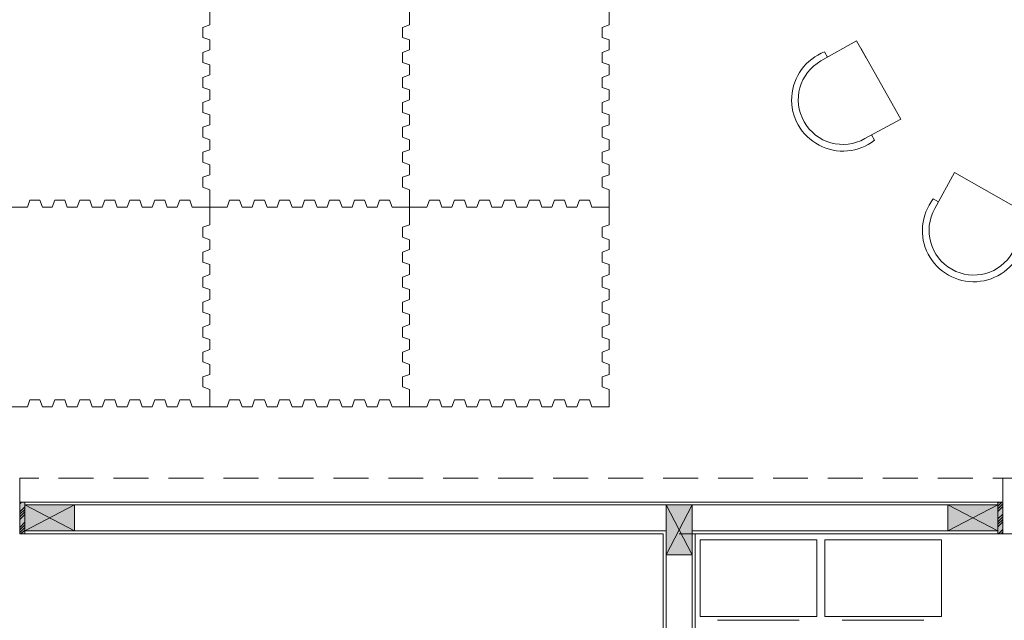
# Model space of a CAD drawing. Header units: millimetres. Extents: x -8931983 to 9630244, y 4 to 18563053.
# Tile 77 of 256: x 349104.04 to 349108.97, y 9281957.44 to 9281960.45. Entities that reach past the tile are written whole.
import ezdxf

# ---------------------------------------------------------------- set-up
doc = ezdxf.new("R2010")
doc.units = ezdxf.units.MM
doc.linetypes.add('CONTINUA', pattern=[0])
doc.linetypes.add('DASHED2', pattern=[0.375, 0.25, -0.125])
for name, color, linetype, lineweight in [('.', 7, 'Continuous', 0), ('0_PROYECCIONES 1', 1, 'DASHED2', 0), ('0_TARRAJEO', 32, 'Continuous', 0), ('COLUMNETAS TOP', 253, 'Continuous', 0), ('JUNTAS DE DILATACIÓN', 160, 'CONTINUA', 9), ('Mobiliario', 43, 'Continuous', 5), ('MURO', 133, 'Continuous', 15), ('TARRAJEO', 32, 'Continuous', 0), ('vereda', 254, 'Continuous', 5)]:
    doc.layers.add(name, color=color, linetype=linetype, lineweight=lineweight)
doc.layers.add('LMOBILIARIO', color=252, linetype='Continuous', lineweight=5, true_color=0x898989)

# ---------------------------------------------------------------- blocks, each defined once
blk = doc.blocks.new('columnas bloque talleres')
at = {"layer": '0_TARRAJEO', "lineweight": 0, "elevation": 2.4454039e-09}
blk.add_lwpolyline([(-5.614999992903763, -29.03500001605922), (-5.184999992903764, -29.03500001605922), (-5.184999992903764, -29.31500001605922), (-5.614999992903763, -29.31500001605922)], close=True, dxfattribs=at)
blk = doc.blocks.new('silla edf 4')
at = {"layer": 'LMOBILIARIO', "lineweight": 0}
for p, q in [((-0.2234762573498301, 0), (-0.2265237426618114, -0.2048214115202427)), ((0.2234762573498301, 0), (0.2234762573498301, -0.2048214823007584)), ((-0.223793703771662, -0.038152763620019), (-0.2540463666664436, -0.038152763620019)), ((0.2234762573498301, -0.038152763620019), (0.2540463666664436, -0.038152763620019)), ((0.1816143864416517, -0.2048214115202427), (-0.2265237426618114, -0.2048214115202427)), ((0.2234762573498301, -0.2048214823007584), (0.1247153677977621, -0.2048214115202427))]:
    blk.add_line(p, q, dxfattribs=at)
for radius, start, end in [(0.2568952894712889, 351.459152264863, 188.540847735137), (0.2234762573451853, 0, 180)]:
    blk.add_arc((0, 0), radius, start, end, dxfattribs=at)
blk = doc.blocks.new('terapia grupal')
at = {"lineweight": 5}
blk.add_blockref('silla edf 4', (-1.0233894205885, 0.5333340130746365), dxfattribs=at)
for p, rotation in [((-1.907337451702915, 0.2897320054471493), 29.45180445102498), ((0.5578668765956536, -0.3646759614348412), 299.4518044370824), ((-2.561745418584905, -2.175472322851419), 119.451804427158), ((-0.0965410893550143, -2.829880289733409), 209.4518044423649)]:
    blk.add_blockref('silla edf 4', p, dxfattribs=dict(at, rotation=rotation))
at = {"lineweight": 5, "xscale": -1}
for p, rotation in [((-0.0965410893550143, 0.2897320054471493), 330.548195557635), ((-2.561745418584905, -0.3646759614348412), 60.54819557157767), ((-2.805347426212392, -1.248623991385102), 89.99999998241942), ((0.8014688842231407, -1.291524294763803), 269.9999999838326), ((0.5578668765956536, -2.175472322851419), 240.5481955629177), ((-1.907337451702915, -2.829880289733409), 150.5481955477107), ((-1.0233894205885, -3.073482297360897), 180)]:
    blk.add_blockref('silla edf 4', p, dxfattribs=dict(at, rotation=rotation))
blk = doc.blocks.new('archivoo')
at = {"layer": 'LMOBILIARIO', "lineweight": 0}
blk.add_line((-0.4969805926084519, -0.4021165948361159), (-0.0890866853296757, -0.4021165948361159), dxfattribs=at)
blk.add_lwpolyline([(-0.584246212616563, 0), (-0.584246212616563, -0.383506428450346), (0, -0.383506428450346), (0, 0)], close=True, dxfattribs=at)
blk = doc.blocks.new('cher')
at = {"layer": 'Mobiliario', "color": 9, "lineweight": 0, "true_color": 0xc7c8ca}
for p, q in [((-0.2827122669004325, 0.3772214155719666), (-0.3770257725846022, 0.282973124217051)), ((-0.2544377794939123, 0.3489273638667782), (-0.3487512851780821, 0.2546790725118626)), ((-0.0239343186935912, 0.3729109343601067), (-0.0427970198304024, 0.354061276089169)), ((0.1645720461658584, 0.2125681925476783), (0.0043499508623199, 0.3729011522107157)), ((-0.2355881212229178, 0.3300646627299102), (-0.3299016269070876, 0.2358163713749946)), ((0.1273330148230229, 0.155519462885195), (-0.0470263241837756, 0.3299994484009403)), ((0.1456995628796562, 0.1654342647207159), (0.1645622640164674, 0.1842839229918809)), ((-0.1273232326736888, -0.1272351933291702), (0.1273232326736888, 0.1272351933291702)), ((-0.3475609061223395, 0.0365667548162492), (-0.3664236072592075, 0.0177170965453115)), ((-0.329966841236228, 0.0472545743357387), (-0.1556075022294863, -0.1272254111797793)), ((-0.3664333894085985, -0.0105671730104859), (-0.20621129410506, -0.1709001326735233)), ((-0.1779270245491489, -0.1709099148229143), (-0.1590643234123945, -0.1520602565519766))]:
    blk.add_line(p, q, dxfattribs=at)
for centre, radius, start, end in [((-0.1413398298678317, 0.2357511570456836), 0.20000000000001, 61.28943103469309, 134.9801841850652), ((-0.1413398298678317, 0.2357511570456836), 0.160000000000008, 61.33361385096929, 134.9801841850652), ((-0.0549245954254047, 0.3936511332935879), 0.0200001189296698, 241.1127005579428, 61.50543512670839), ((-0.1413398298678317, 0.2357511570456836), 0.13333333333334, 44.98018418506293, 134.9801841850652), ((-0.0286597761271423, 0.3399142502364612), 0.020000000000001, 134.9801841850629, 224.9801841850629), ((-0.0097970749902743, 0.3587639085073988), 0.020000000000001, 44.98018418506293, 134.9801841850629), ((-0.2356533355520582, 0.1415028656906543), 0.20000000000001, 134.9801841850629, 207.6477611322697), ((-0.2356533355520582, 0.1415028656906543), 0.160000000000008, 134.9801841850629, 207.3477227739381), ((-0.2356533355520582, 0.1415028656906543), 0.13333333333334, 134.9801841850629, 224.9801841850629), ((0.1504250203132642, 0.1984309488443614), 0.020000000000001, 314.980184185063, 44.98018418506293), ((0.1315623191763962, 0.1795812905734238), 0.020000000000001, 224.9801841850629, 314.980184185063), ((0.1131859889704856, 0.1413822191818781), 0.020000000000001, 314.980184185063, 44.98018418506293), ((-0.395293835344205, 0.0583482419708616), 0.0200054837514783, 206.1811537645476, 28.84766781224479), ((-0.3522863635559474, 0.0035700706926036), 0.020000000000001, 134.9801841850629, 224.9801841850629), ((-0.3334236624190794, 0.022419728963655), 0.020000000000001, 44.98018418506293, 134.9801841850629), ((0.1082974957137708, -0.3630189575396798), 0.3333333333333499, 134.9801841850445, 134.9801841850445), ((-0.1732015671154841, -0.1379132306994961), 0.020000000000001, 314.980184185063, 44.98018418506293), ((-0.1414604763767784, -0.1130881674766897), 0.020000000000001, 224.9801841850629, 314.9801841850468), ((-0.1920642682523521, -0.1567628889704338), 0.020000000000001, 224.9801841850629, 314.980184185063)]:
    blk.add_arc(centre, radius, start, end, dxfattribs=at)
blk = doc.blocks.new('bloque pg edf 04')
at = {"layer": '.', "true_color": 0xadddf7, "transparency": 33554572}
h = blk.add_hatch(color=141, dxfattribs=at)
h.dxf.hatch_style = 1
h.paths.add_polyline_path([(-10.52499982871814, 5.960000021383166), (-10.54999982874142, 5.960000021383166), (-10.54999982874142, 5.800000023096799), (-10.52499982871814, 5.800000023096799)])
h = blk.add_hatch(color=141, dxfattribs=at)
h.dxf.hatch_style = 1
h.paths.add_polyline_path([(-5.629999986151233, 5.960000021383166), (-5.654999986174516, 5.960000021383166), (-5.654999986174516, 5.800000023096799), (-5.629999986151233, 5.800000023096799)])
at = {"layer": 'COLUMNETAS TOP', "true_color": 0xc0c0c0}
for points in [[(-10.52499982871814, 5.945000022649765), (-10.27499982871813, 5.945000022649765), (-10.27499982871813, 5.815000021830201), (-10.52499982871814, 5.815000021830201)], [(-7.315045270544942, 5.695000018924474), (-7.315045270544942, 5.945000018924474), (-7.185045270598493, 5.945000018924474), (-7.185045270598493, 5.695000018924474)], [(-5.654999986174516, 5.945000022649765), (-5.904999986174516, 5.945000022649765), (-5.904999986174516, 5.815000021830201), (-5.654999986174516, 5.815000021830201)]]:
    blk.add_hatch(color=9, dxfattribs=at).paths.add_polyline_path(points)
at = {"layer": 'JUNTAS DE DILATACIÓN'}
h = blk.add_hatch(dxfattribs=at)
h.set_pattern_fill('ANSI34', color=256, scale=0.0029, angle=0.0939636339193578)
h.set_pattern_definition([(45.09396363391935, (-5597.195869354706, -1527.181894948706), (-0.0391281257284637, 0.0389999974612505), []), (45.09396363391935, (-5597.182847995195, -1527.181873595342), (-0.0391281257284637, 0.0389999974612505), []), (45.09396363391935, (-5597.169826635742, -1527.181852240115), (-0.0391281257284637, 0.0389999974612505), []), (45.09396363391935, (-5597.156805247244, -1527.181830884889), (-0.0391281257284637, 0.0389999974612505), [])])
h.paths.add_polyline_path([(-10.54999982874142, 5.960000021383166), (-10.52499982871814, 5.960000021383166), (-10.52499982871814, 5.800000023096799), (-10.54999982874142, 5.800000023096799)])
h = blk.add_hatch(dxfattribs=at)
h.set_pattern_fill('ANSI34', color=256, scale=0.0029, angle=0.0939636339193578)
h.set_pattern_definition([(45.09396363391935, (-5592.575869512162, -1527.181894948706), (-0.0391281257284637, 0.0389999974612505), []), (45.09396363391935, (-5592.562848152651, -1527.181873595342), (-0.0391281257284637, 0.0389999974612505), []), (45.09396363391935, (-5592.54982679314, -1527.181852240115), (-0.0391281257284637, 0.0389999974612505), []), (45.09396363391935, (-5592.5368054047, -1527.181830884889), (-0.0391281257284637, 0.0389999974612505), [])])
h.paths.add_polyline_path([(-5.629999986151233, 5.960000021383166), (-5.654999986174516, 5.960000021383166), (-5.654999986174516, 5.800000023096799), (-5.629999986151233, 5.800000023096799)])
at = {"layer": '0_PROYECCIONES 1', "ltscale": 0.7, "elevation": 20.54863760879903}
blk.add_lwpolyline([(-0.2799998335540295, 5.80000002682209), (-0.2799998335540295, 6.080000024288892), (-10.5499998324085, 6.080000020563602), (-10.5499998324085, 5.800000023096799)], close=True, dxfattribs=at)
at = {"layer": 'COLUMNETAS TOP'}
for p, q in [((-10.27499982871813, 5.945000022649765), (-10.52499982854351, 5.815000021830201)), ((-10.52499982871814, 5.945000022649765), (-10.27499982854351, 5.815000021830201)), ((-7.315045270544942, 5.945000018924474, -20.54863760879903), (-7.18504526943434, 5.695000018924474, -20.54863760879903)), ((-7.315045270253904, 5.695000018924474, -20.54863760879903), (-7.185045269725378, 5.945000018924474, -20.54863760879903)), ((-5.904999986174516, 5.945000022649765, 41.09727521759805), (-5.654999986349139, 5.815000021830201, 41.09727521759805)), ((-5.654999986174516, 5.945000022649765, 41.09727521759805), (-5.904999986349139, 5.815000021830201, 41.09727521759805))]:
    blk.add_line(p, q, dxfattribs=at)
blk.add_lwpolyline([(-10.52499982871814, 5.945000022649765), (-10.27499982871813, 5.945000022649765), (-10.27499982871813, 5.815000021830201), (-10.52499982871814, 5.815000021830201)], close=True, dxfattribs=at)
for points, elevation in [([(-7.315045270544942, 5.695000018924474), (-7.315045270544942, 5.945000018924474), (-7.185045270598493, 5.945000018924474), (-7.185045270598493, 5.695000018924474)], -20.54863760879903), ([(-5.654999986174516, 5.945000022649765), (-5.904999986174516, 5.945000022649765), (-5.904999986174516, 5.815000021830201), (-5.654999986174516, 5.815000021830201)], 41.09727521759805)]:
    blk.add_lwpolyline(points, close=True, dxfattribs=dict(at, elevation=elevation))
at = {"layer": 'JUNTAS DE DILATACIÓN'}
blk.add_lwpolyline([(-10.54999982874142, 5.960000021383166), (-10.52499982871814, 5.960000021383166), (-10.52499982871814, 5.800000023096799), (-10.54999982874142, 5.800000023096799)], close=True, dxfattribs=at)
at = {"layer": 'JUNTAS DE DILATACIÓN', "elevation": 41.09727521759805}
blk.add_lwpolyline([(-5.629999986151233, 5.960000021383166), (-5.654999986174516, 5.960000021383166), (-5.654999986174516, 5.800000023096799), (-5.629999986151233, 5.800000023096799)], close=True, dxfattribs=at)
at = {"layer": 'LMOBILIARIO', "lineweight": 0}
for points in [[(-10.59918787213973, 7.436009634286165), (-10.51168787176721, 7.43600963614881), (-10.49918787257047, 7.471009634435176), (-10.44918787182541, 7.471009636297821), (-10.43668787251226, 7.43600963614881), (-10.38668787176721, 7.43600963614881), (-10.37418787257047, 7.471009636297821), (-10.32418787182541, 7.471009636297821), (-10.31168787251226, 7.43600963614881), (-10.26168787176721, 7.43600963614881), (-10.24918787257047, 7.471009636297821), (-10.19918787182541, 7.471009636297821), (-10.18668787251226, 7.43600963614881), (-10.13668787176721, 7.436009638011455), (-10.12418787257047, 7.471009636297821), (-10.09918787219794, 7.471009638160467), (-10.07418787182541, 7.471009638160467), (-10.06168787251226, 7.436009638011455), (-10.0116878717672, 7.436009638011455), (-9.999187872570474, 7.471009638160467), (-9.949187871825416, 7.471009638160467), (-9.936687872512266, 7.436009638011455), (-9.886687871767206, 7.436009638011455), (-9.874187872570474, 7.471009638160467), (-9.824187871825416, 7.471009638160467), (-9.811687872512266, 7.436009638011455), (-9.761687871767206, 7.4360096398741), (-9.749187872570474, 7.471009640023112), (-9.699187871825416, 7.471009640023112), (-9.686687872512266, 7.4360096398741), (-9.599187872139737, 7.436009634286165), (-9.599187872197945, 7.523509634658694), (-9.634187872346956, 7.536009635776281), (-9.634187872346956, 7.586009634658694), (-9.599187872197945, 7.598509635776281), (-9.599187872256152, 7.648509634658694), (-9.634187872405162, 7.661009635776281), (-9.634187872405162, 7.711009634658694), (-9.599187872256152, 7.723509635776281), (-9.599187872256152, 7.773509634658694), (-9.634187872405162, 7.786009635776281), (-9.634187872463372, 7.836009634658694), (-9.599187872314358, 7.848509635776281), (-9.599187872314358, 7.898509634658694), (-9.634187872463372, 7.911009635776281), (-9.634187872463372, 7.936009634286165), (-9.634187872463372, 7.961009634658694), (-9.599187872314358, 7.973509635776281), (-9.599187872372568, 8.023509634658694), (-9.63418787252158, 8.036009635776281), (-9.63418787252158, 8.086009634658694), (-9.599187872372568, 8.098509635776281), (-9.599187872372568, 8.148509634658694), (-9.63418787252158, 8.161009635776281), (-9.634187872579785, 8.211009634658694), (-9.599187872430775, 8.223509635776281), (-9.599187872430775, 8.273509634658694), (-9.634187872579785, 8.286009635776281), (-9.634187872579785, 8.336009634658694), (-9.599187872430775, 8.348509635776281), (-9.599187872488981, 8.436009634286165)], [(-9.599187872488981, 8.436009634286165), (-9.599187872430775, 8.348509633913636), (-9.634187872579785, 8.336009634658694), (-9.634187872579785, 8.286009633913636), (-9.599187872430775, 8.273509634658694), (-9.599187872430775, 8.223509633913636), (-9.634187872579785, 8.211009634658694), (-9.63418787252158, 8.161009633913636), (-9.599187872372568, 8.148509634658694), (-9.599187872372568, 8.098509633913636), (-9.63418787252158, 8.086009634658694), (-9.63418787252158, 8.036009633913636), (-9.599187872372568, 8.023509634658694), (-9.599187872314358, 7.973509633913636), (-9.634187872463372, 7.961009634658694), (-9.634187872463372, 7.936009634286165), (-9.634187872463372, 7.911009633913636), (-9.599187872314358, 7.898509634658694), (-9.599187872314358, 7.848509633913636), (-9.634187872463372, 7.836009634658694), (-9.634187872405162, 7.786009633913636), (-9.599187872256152, 7.773509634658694), (-9.599187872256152, 7.723509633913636), (-9.634187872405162, 7.711009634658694), (-9.634187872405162, 7.661009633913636), (-9.599187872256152, 7.648509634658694), (-9.599187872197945, 7.598509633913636), (-9.634187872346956, 7.586009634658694), (-9.634187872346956, 7.536009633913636), (-9.599187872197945, 7.523509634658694), (-9.599187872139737, 7.436009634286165), (-9.511687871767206, 7.43600963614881), (-9.499187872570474, 7.471009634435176), (-9.449187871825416, 7.471009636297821), (-9.436687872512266, 7.43600963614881), (-9.386687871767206, 7.43600963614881), (-9.374187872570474, 7.471009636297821), (-9.324187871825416, 7.471009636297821), (-9.311687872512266, 7.43600963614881), (-9.261687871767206, 7.43600963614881), (-9.249187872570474, 7.471009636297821), (-9.199187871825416, 7.471009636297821), (-9.186687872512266, 7.43600963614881), (-9.136687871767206, 7.436009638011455), (-9.124187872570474, 7.471009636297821), (-9.099187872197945, 7.471009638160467), (-9.074187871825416, 7.471009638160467), (-9.061687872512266, 7.436009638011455), (-9.011687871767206, 7.436009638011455), (-8.999187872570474, 7.471009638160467), (-8.949187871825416, 7.471009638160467), (-8.936687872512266, 7.436009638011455), (-8.886687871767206, 7.436009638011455), (-8.874187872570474, 7.471009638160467), (-8.824187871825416, 7.471009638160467), (-8.811687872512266, 7.436009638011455), (-8.761687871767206, 7.4360096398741), (-8.749187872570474, 7.471009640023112), (-8.699187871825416, 7.471009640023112), (-8.686687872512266, 7.4360096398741), (-8.599187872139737, 7.436009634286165), (-8.599187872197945, 7.523509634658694), (-8.634187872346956, 7.536009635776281), (-8.634187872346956, 7.586009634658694), (-8.599187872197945, 7.598509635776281), (-8.599187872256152, 7.648509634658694), (-8.634187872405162, 7.661009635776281), (-8.634187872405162, 7.711009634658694), (-8.599187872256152, 7.723509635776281), (-8.599187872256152, 7.773509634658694), (-8.634187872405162, 7.786009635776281), (-8.634187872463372, 7.836009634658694), (-8.599187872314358, 7.848509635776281), (-8.599187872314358, 7.898509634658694), (-8.634187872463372, 7.911009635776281), (-8.634187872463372, 7.936009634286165), (-8.634187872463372, 7.961009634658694), (-8.599187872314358, 7.973509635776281), (-8.599187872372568, 8.023509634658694), (-8.63418787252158, 8.036009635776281), (-8.63418787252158, 8.086009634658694), (-8.599187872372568, 8.098509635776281), (-8.599187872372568, 8.148509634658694), (-8.63418787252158, 8.161009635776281), (-8.634187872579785, 8.211009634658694), (-8.599187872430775, 8.223509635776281), (-8.599187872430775, 8.273509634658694), (-8.634187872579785, 8.286009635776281), (-8.634187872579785, 8.336009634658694), (-8.599187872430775, 8.348509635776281), (-8.599187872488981, 8.436009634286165)], [(-8.599187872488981, 8.436009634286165), (-8.599187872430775, 8.348509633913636), (-8.634187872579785, 8.336009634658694), (-8.634187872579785, 8.286009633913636), (-8.599187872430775, 8.273509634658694), (-8.599187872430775, 8.223509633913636), (-8.634187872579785, 8.211009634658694), (-8.63418787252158, 8.161009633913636), (-8.599187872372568, 8.148509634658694), (-8.599187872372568, 8.098509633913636), (-8.63418787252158, 8.086009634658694), (-8.63418787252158, 8.036009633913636), (-8.599187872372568, 8.023509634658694), (-8.599187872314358, 7.973509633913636), (-8.634187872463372, 7.961009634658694), (-8.634187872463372, 7.936009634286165), (-8.634187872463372, 7.911009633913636), (-8.599187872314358, 7.898509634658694), (-8.599187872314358, 7.848509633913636), (-8.634187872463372, 7.836009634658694), (-8.634187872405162, 7.786009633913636), (-8.599187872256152, 7.773509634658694), (-8.599187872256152, 7.723509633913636), (-8.634187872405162, 7.711009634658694), (-8.634187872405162, 7.661009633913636), (-8.599187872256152, 7.648509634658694), (-8.599187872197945, 7.598509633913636), (-8.634187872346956, 7.586009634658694), (-8.634187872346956, 7.536009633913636), (-8.599187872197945, 7.523509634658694), (-8.599187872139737, 7.436009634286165), (-8.511687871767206, 7.43600963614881), (-8.499187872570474, 7.471009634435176), (-8.449187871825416, 7.471009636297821), (-8.436687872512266, 7.43600963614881), (-8.386687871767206, 7.43600963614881), (-8.374187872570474, 7.471009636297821), (-8.324187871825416, 7.471009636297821), (-8.311687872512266, 7.43600963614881), (-8.261687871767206, 7.43600963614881), (-8.249187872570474, 7.471009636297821), (-8.199187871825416, 7.471009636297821), (-8.186687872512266, 7.43600963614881), (-8.136687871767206, 7.436009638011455), (-8.124187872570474, 7.471009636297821), (-8.099187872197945, 7.471009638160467), (-8.074187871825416, 7.471009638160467), (-8.061687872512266, 7.436009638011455), (-8.011687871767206, 7.436009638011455), (-7.999187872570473, 7.471009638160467), (-7.949187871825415, 7.471009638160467), (-7.936687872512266, 7.436009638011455), (-7.886687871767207, 7.436009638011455), (-7.874187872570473, 7.471009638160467), (-7.824187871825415, 7.471009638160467), (-7.811687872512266, 7.436009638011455), (-7.761687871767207, 7.4360096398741), (-7.749187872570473, 7.471009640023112), (-7.699187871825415, 7.471009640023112), (-7.686687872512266, 7.4360096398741), (-7.599187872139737, 7.436009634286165), (-7.599187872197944, 7.523509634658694), (-7.634187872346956, 7.536009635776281), (-7.634187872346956, 7.586009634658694), (-7.599187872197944, 7.598509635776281), (-7.599187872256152, 7.648509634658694), (-7.634187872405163, 7.661009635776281), (-7.634187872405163, 7.711009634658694), (-7.599187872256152, 7.723509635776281), (-7.599187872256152, 7.773509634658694), (-7.634187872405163, 7.786009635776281), (-7.634187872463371, 7.836009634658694), (-7.599187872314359, 7.848509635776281), (-7.599187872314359, 7.898509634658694), (-7.634187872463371, 7.911009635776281), (-7.634187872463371, 7.936009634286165), (-7.634187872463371, 7.961009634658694), (-7.599187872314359, 7.973509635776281), (-7.599187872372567, 8.023509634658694), (-7.634187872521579, 8.036009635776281), (-7.634187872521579, 8.086009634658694), (-7.599187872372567, 8.098509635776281), (-7.599187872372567, 8.148509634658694), (-7.634187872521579, 8.161009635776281), (-7.634187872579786, 8.211009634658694), (-7.599187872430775, 8.223509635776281), (-7.599187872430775, 8.273509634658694), (-7.634187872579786, 8.286009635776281), (-7.634187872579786, 8.336009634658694), (-7.599187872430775, 8.348509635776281), (-7.599187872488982, 8.436009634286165)], [(-10.59918792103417, 6.436009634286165), (-10.51168792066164, 6.43600963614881), (-10.49918792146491, 6.471009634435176), (-10.44918792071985, 6.471009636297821), (-10.4366879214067, 6.43600963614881), (-10.38668792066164, 6.43600963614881), (-10.37418792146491, 6.471009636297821), (-10.32418792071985, 6.471009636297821), (-10.3116879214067, 6.43600963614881), (-10.26168792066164, 6.43600963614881), (-10.24918792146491, 6.471009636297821), (-10.19918792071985, 6.471009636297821), (-10.1866879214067, 6.43600963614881), (-10.13668792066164, 6.436009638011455), (-10.12418792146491, 6.471009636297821), (-10.09918792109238, 6.471009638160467), (-10.07418792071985, 6.471009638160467), (-10.0616879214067, 6.436009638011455), (-10.01168792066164, 6.436009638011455), (-9.999187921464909, 6.471009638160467), (-9.94918792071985, 6.471009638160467), (-9.936687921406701, 6.436009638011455), (-9.886687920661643, 6.436009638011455), (-9.874187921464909, 6.471009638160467), (-9.82418792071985, 6.471009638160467), (-9.811687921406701, 6.436009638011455), (-9.761687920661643, 6.4360096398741), (-9.749187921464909, 6.471009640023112), (-9.69918792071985, 6.471009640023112), (-9.686687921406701, 6.4360096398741), (-9.599187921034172, 6.436009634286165), (-9.59918792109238, 6.523509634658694), (-9.634187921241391, 6.536009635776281), (-9.634187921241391, 6.586009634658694), (-9.59918792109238, 6.598509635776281), (-9.599187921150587, 6.648509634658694), (-9.634187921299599, 6.661009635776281), (-9.634187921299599, 6.711009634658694), (-9.599187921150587, 6.723509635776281), (-9.599187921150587, 6.773509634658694), (-9.634187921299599, 6.786009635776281), (-9.634187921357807, 6.836009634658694), (-9.599187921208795, 6.848509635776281), (-9.599187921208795, 6.898509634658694), (-9.634187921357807, 6.911009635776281), (-9.634187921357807, 6.936009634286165), (-9.634187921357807, 6.961009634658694), (-9.599187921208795, 6.973509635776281), (-9.599187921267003, 7.023509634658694), (-9.634187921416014, 7.036009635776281), (-9.634187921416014, 7.086009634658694), (-9.599187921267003, 7.098509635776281), (-9.599187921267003, 7.148509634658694), (-9.634187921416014, 7.161009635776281), (-9.634187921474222, 7.211009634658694), (-9.59918792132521, 7.223509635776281), (-9.59918792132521, 7.273509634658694), (-9.634187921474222, 7.286009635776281), (-9.634187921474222, 7.336009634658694), (-9.59918792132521, 7.348509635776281), (-9.599187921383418, 7.436009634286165), (-9.686687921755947, 7.436009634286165), (-9.69918792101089, 7.471009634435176), (-9.749187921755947, 7.471009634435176), (-9.76168792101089, 7.436009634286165), (-9.811687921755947, 7.436009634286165), (-9.82418792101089, 7.471009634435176), (-9.874187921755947, 7.471009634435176), (-9.88668792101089, 7.436009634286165), (-9.936687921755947, 7.436009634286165), (-9.94918792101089, 7.471009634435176), (-9.999187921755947, 7.471009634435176), (-10.01168792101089, 7.436009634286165), (-10.06168792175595, 7.436009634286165), (-10.07418792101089, 7.471009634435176), (-10.09918792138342, 7.471009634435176), (-10.12418792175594, 7.471009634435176), (-10.13668792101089, 7.436009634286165), (-10.18668792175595, 7.436009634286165), (-10.19918792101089, 7.471009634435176), (-10.24918792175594, 7.471009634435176), (-10.26168792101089, 7.436009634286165), (-10.31168792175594, 7.436009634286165), (-10.32418792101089, 7.471009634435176), (-10.37418792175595, 7.471009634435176), (-10.38668792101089, 7.436009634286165), (-10.43668792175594, 7.436009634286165), (-10.44918792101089, 7.471009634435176), (-10.49918792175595, 7.471009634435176), (-10.51168792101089, 7.436009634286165), (-10.59918792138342, 7.436009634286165)]]:
    blk.add_lwpolyline(points, dxfattribs=at)
for points in [[(-9.599187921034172, 6.436009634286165), (-9.511687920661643, 6.43600963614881), (-9.499187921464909, 6.471009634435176), (-9.44918792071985, 6.471009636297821), (-9.436687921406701, 6.43600963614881), (-9.386687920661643, 6.43600963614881), (-9.374187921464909, 6.471009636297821), (-9.32418792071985, 6.471009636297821), (-9.311687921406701, 6.43600963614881), (-9.261687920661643, 6.43600963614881), (-9.249187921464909, 6.471009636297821), (-9.19918792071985, 6.471009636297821), (-9.186687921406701, 6.43600963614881), (-9.136687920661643, 6.436009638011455), (-9.124187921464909, 6.471009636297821), (-9.09918792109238, 6.471009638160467), (-9.07418792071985, 6.471009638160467), (-9.061687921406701, 6.436009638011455), (-9.011687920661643, 6.436009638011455), (-8.999187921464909, 6.471009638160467), (-8.94918792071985, 6.471009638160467), (-8.936687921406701, 6.436009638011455), (-8.886687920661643, 6.436009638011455), (-8.874187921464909, 6.471009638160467), (-8.82418792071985, 6.471009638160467), (-8.811687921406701, 6.436009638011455), (-8.761687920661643, 6.4360096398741), (-8.749187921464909, 6.471009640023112), (-8.69918792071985, 6.471009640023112), (-8.686687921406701, 6.4360096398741), (-8.599187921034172, 6.436009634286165), (-8.59918792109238, 6.523509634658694), (-8.634187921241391, 6.536009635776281), (-8.634187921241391, 6.586009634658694), (-8.59918792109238, 6.598509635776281), (-8.599187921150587, 6.648509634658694), (-8.634187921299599, 6.661009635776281), (-8.634187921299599, 6.711009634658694), (-8.599187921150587, 6.723509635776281), (-8.599187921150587, 6.773509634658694), (-8.634187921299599, 6.786009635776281), (-8.634187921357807, 6.836009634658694), (-8.599187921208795, 6.848509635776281), (-8.599187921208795, 6.898509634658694), (-8.634187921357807, 6.911009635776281), (-8.634187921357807, 6.936009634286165), (-8.634187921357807, 6.961009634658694), (-8.599187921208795, 6.973509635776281), (-8.599187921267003, 7.023509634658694), (-8.634187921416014, 7.036009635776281), (-8.634187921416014, 7.086009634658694), (-8.599187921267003, 7.098509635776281), (-8.599187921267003, 7.148509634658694), (-8.634187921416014, 7.161009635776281), (-8.634187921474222, 7.211009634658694), (-8.59918792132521, 7.223509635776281), (-8.59918792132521, 7.273509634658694), (-8.634187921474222, 7.286009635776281), (-8.634187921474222, 7.336009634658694), (-8.59918792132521, 7.348509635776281), (-8.599187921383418, 7.436009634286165), (-8.686687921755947, 7.436009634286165), (-8.69918792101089, 7.471009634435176), (-8.749187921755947, 7.471009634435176), (-8.76168792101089, 7.436009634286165), (-8.811687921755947, 7.436009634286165), (-8.82418792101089, 7.471009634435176), (-8.874187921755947, 7.471009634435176), (-8.88668792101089, 7.436009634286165), (-8.936687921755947, 7.436009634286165), (-8.94918792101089, 7.471009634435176), (-8.999187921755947, 7.471009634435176), (-9.01168792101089, 7.436009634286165), (-9.061687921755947, 7.436009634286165), (-9.07418792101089, 7.471009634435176), (-9.099187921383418, 7.471009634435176), (-9.124187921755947, 7.471009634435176), (-9.13668792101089, 7.436009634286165), (-9.186687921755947, 7.436009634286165), (-9.19918792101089, 7.471009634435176), (-9.249187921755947, 7.471009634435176), (-9.26168792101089, 7.436009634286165), (-9.311687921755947, 7.436009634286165), (-9.32418792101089, 7.471009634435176), (-9.374187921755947, 7.471009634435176), (-9.38668792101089, 7.436009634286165), (-9.436687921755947, 7.436009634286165), (-9.44918792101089, 7.471009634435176), (-9.499187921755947, 7.471009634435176), (-9.51168792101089, 7.436009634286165), (-9.599187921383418, 7.436009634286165), (-9.59918792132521, 7.348509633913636), (-9.634187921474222, 7.336009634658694), (-9.634187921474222, 7.286009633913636), (-9.59918792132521, 7.273509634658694), (-9.59918792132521, 7.223509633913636), (-9.634187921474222, 7.211009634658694), (-9.634187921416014, 7.161009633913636), (-9.599187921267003, 7.148509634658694), (-9.599187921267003, 7.098509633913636), (-9.634187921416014, 7.086009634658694), (-9.634187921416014, 7.036009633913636), (-9.599187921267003, 7.023509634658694), (-9.599187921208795, 6.973509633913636), (-9.634187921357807, 6.961009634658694), (-9.634187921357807, 6.936009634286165), (-9.634187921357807, 6.911009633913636), (-9.599187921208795, 6.898509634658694), (-9.599187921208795, 6.848509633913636), (-9.634187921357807, 6.836009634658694), (-9.634187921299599, 6.786009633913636), (-9.599187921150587, 6.773509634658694), (-9.599187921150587, 6.723509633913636), (-9.634187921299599, 6.711009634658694), (-9.634187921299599, 6.661009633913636), (-9.599187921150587, 6.648509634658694), (-9.59918792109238, 6.598509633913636), (-9.634187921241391, 6.586009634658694), (-9.634187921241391, 6.536009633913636), (-9.59918792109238, 6.523509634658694)], [(-8.599187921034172, 6.436009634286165), (-8.511687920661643, 6.43600963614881), (-8.499187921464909, 6.471009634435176), (-8.44918792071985, 6.471009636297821), (-8.436687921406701, 6.43600963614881), (-8.386687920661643, 6.43600963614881), (-8.374187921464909, 6.471009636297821), (-8.32418792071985, 6.471009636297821), (-8.311687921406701, 6.43600963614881), (-8.261687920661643, 6.43600963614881), (-8.249187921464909, 6.471009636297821), (-8.19918792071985, 6.471009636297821), (-8.186687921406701, 6.43600963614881), (-8.136687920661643, 6.436009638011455), (-8.124187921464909, 6.471009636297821), (-8.09918792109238, 6.471009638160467), (-8.07418792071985, 6.471009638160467), (-8.061687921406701, 6.436009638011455), (-8.011687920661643, 6.436009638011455), (-7.999187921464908, 6.471009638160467), (-7.94918792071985, 6.471009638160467), (-7.936687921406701, 6.436009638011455), (-7.886687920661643, 6.436009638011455), (-7.874187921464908, 6.471009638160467), (-7.82418792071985, 6.471009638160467), (-7.811687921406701, 6.436009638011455), (-7.761687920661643, 6.4360096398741), (-7.749187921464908, 6.471009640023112), (-7.69918792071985, 6.471009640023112), (-7.686687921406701, 6.4360096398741), (-7.599187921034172, 6.436009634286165), (-7.599187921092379, 6.523509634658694), (-7.634187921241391, 6.536009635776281), (-7.634187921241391, 6.586009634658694), (-7.599187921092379, 6.598509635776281), (-7.599187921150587, 6.648509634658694), (-7.634187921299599, 6.661009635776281), (-7.634187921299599, 6.711009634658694), (-7.599187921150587, 6.723509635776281), (-7.599187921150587, 6.773509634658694), (-7.634187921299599, 6.786009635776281), (-7.634187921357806, 6.836009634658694), (-7.599187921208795, 6.848509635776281), (-7.599187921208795, 6.898509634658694), (-7.634187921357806, 6.911009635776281), (-7.634187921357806, 6.936009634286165), (-7.634187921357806, 6.961009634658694), (-7.599187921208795, 6.973509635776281), (-7.599187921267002, 7.023509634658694), (-7.634187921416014, 7.036009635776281), (-7.634187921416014, 7.086009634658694), (-7.599187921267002, 7.098509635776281), (-7.599187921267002, 7.148509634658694), (-7.634187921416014, 7.161009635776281), (-7.634187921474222, 7.211009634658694), (-7.59918792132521, 7.223509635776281), (-7.59918792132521, 7.273509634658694), (-7.634187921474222, 7.286009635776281), (-7.634187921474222, 7.336009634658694), (-7.59918792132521, 7.348509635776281), (-7.599187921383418, 7.436009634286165), (-7.686687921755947, 7.436009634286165), (-7.699187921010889, 7.471009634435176), (-7.749187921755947, 7.471009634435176), (-7.761687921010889, 7.436009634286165), (-7.811687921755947, 7.436009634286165), (-7.824187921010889, 7.471009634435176), (-7.874187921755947, 7.471009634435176), (-7.886687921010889, 7.436009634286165), (-7.936687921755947, 7.436009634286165), (-7.949187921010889, 7.471009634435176), (-7.999187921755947, 7.471009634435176), (-8.01168792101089, 7.436009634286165), (-8.061687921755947, 7.436009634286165), (-8.07418792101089, 7.471009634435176), (-8.099187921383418, 7.471009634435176), (-8.124187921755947, 7.471009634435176), (-8.13668792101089, 7.436009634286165), (-8.186687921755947, 7.436009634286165), (-8.19918792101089, 7.471009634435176), (-8.249187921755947, 7.471009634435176), (-8.26168792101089, 7.436009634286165), (-8.311687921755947, 7.436009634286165), (-8.32418792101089, 7.471009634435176), (-8.374187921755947, 7.471009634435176), (-8.38668792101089, 7.436009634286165), (-8.436687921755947, 7.436009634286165), (-8.44918792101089, 7.471009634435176), (-8.499187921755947, 7.471009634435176), (-8.51168792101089, 7.436009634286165), (-8.599187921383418, 7.436009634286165), (-8.59918792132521, 7.348509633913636), (-8.634187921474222, 7.336009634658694), (-8.634187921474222, 7.286009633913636), (-8.59918792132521, 7.273509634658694), (-8.59918792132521, 7.223509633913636), (-8.634187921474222, 7.211009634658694), (-8.634187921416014, 7.161009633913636), (-8.599187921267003, 7.148509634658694), (-8.599187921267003, 7.098509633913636), (-8.634187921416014, 7.086009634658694), (-8.634187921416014, 7.036009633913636), (-8.599187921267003, 7.023509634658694), (-8.599187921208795, 6.973509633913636), (-8.634187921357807, 6.961009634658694), (-8.634187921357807, 6.936009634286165), (-8.634187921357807, 6.911009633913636), (-8.599187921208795, 6.898509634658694), (-8.599187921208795, 6.848509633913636), (-8.634187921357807, 6.836009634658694), (-8.634187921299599, 6.786009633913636), (-8.599187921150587, 6.773509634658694), (-8.599187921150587, 6.723509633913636), (-8.634187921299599, 6.711009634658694), (-8.634187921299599, 6.661009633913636), (-8.599187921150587, 6.648509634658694), (-8.59918792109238, 6.598509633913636), (-8.634187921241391, 6.586009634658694), (-8.634187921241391, 6.536009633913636), (-8.59918792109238, 6.523509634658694)]]:
    blk.add_lwpolyline(points, close=True, dxfattribs=at)
at = {"layer": 'MURO'}
for p, q in [((-5.904999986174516, 5.945000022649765), (-10.27499982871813, 5.945000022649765)), ((-7.315045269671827, 5.815000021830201), (-10.27499982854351, 5.815000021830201)), ((-7.315000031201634, 0.2649960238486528), (-7.315000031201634, 5.81500001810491)), ((-7.18500003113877, 0.2649960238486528), (-7.185045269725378, 5.81500001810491)), ((-5.904999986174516, 5.815000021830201), (-7.185045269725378, 5.815000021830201))]:
    blk.add_line(p, q, dxfattribs=at)
at = {"layer": 'TARRAJEO'}
for p, q in [((-5.654999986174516, 5.960000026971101, 41.09727521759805), (-10.54999982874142, 5.960000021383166)), ((-7.330000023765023, 5.800000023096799), (-10.54999982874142, 5.800000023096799)), ((-7.329999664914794, -2.8200447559e-06), (-7.330000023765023, 5.800000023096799)), ((-7.1700000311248, -3.9767473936e-06), (-7.1700000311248, 5.800000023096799)), ((-5.654999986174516, 5.800000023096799, 41.09727521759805), (-7.1700000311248, 5.800000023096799))]:
    blk.add_line(p, q, dxfattribs=at)
at = {"lineweight": 5}
for name, p in [('terapia grupal', (-3.868315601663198, 10.14949055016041)), ('archivoo', (-6.560351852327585, 5.770415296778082)), ('archivoo', (-5.936280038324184, 5.770415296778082))]:
    blk.add_blockref(name, p, dxfattribs=at)
at = {"rotation": 135.0198158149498}
blk.add_blockref('cher', (-10.07069234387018, 5.144124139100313), dxfattribs=at)
at = {"xscale": -1, "rotation": 224.9801841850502}
blk.add_blockref('cher', (-9.017063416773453, 5.144124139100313), dxfattribs=at)
at = {"layer": 'vereda'}
blk.add_blockref('columnas bloque talleres', (-0.0149999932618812, 35.11500002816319, 20.54863760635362), dxfattribs=at)

msp = doc.modelspace()

# ---------------------------------------------------------------- block references
at = {"lineweight": 5}
msp.add_blockref('bloque pg edf 04', (349114.589665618, 9281952.074492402), dxfattribs=at)

doc.saveas('drawing.dxf')
